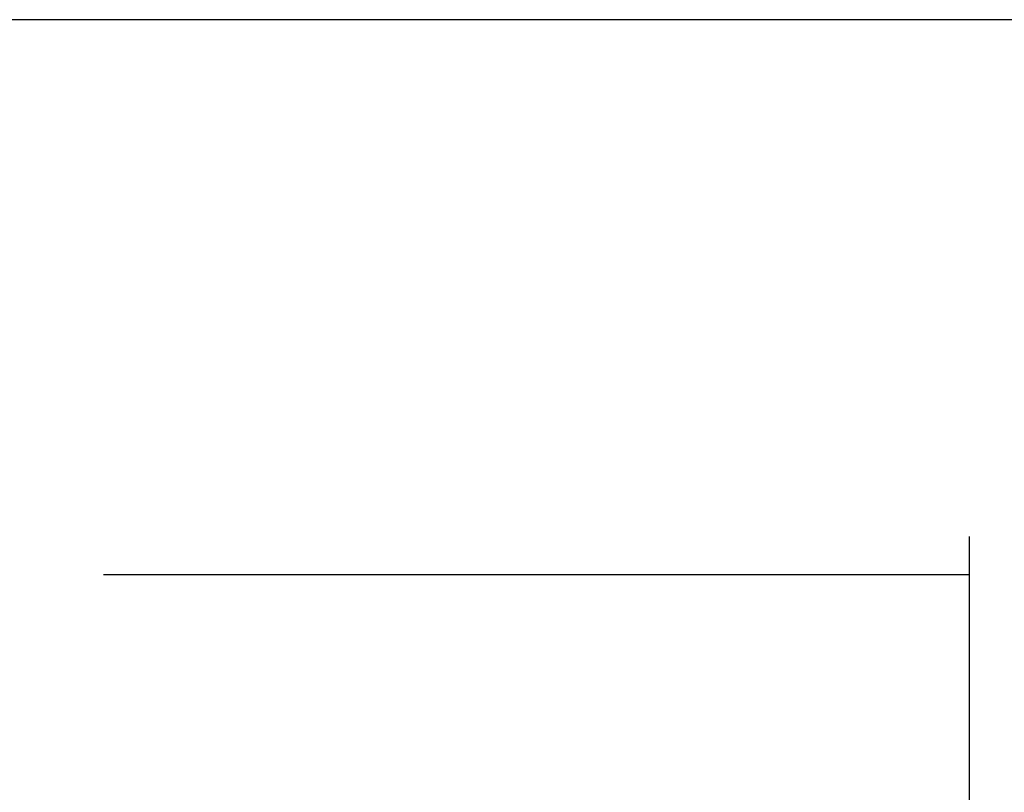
# Model space of a CAD drawing. Header units: inches. Extents: x 0 to 212, y 0 to 138.
# Tile 33 of 43: x 95.32 to 96.65, y 78.54 to 79.58. Entities that reach past the tile are written whole.
import ezdxf

# ---------------------------------------------------------------- set-up
doc = ezdxf.new("R2010")
doc.units = ezdxf.units.IN
doc.header["$LTSCALE"] = 11.6875
doc.header["$MEASUREMENT"] = 0
doc.linetypes.add('HIDDEN', pattern=[0.2, 0.1, -0.1])
doc.layers.get('0').update_dxf_attribs({"linetype": 'CONTINUOUS'})
doc.layers.add('DEFAULT_2', color=8, linetype='HIDDEN')
doc.layers.add('DIMENSIONS', color=7, linetype='CONTINUOUS')
doc.styles.get("Standard").update_dxf_attribs({"font": 'txt', "width": 0.8})
doc.dimstyles.new('DIMSTYLE_1', dxfattribs={"dimtxt": 0.9375, "dimasz": 1.25, "dimexe": 0.09, "dimexo": 0.07, "dimgap": 0.0375, "dimtad": 0, "dimtih": 1, "dimtoh": 1, "dimzin": 4, "dimdsep": 46, "dimtxsty": 'Standard', "dimblk": '_FILLED', "dimblk1": '_FILLED', "dimblk2": '_FILLED', "dimcen": 0.09, "dimadec": 0, "dimazin": 0, "dimtfac": 1, "dimtofl": 0, "dimtmove": 0, "dimatfit": 3, "dimldrblk": '_FILLED', "dimfxl": 0, "dimtolj": 1, "dimtzin": 4, "dimarcsym": 0})

# ---------------------------------------------------------------- blocks, each defined once
blk = doc.blocks.new('_FILLED')
at = {"color": 0, "linetype": 'ByBlock'}
blk.add_solid([(0, 0), (-1, 0.2), (-1, -0.2)], dxfattribs=at)
blk = doc.blocks.new('*D13')
at = {"layer": 'DIMENSIONS', "color": 2, "linetype": 'Continuous'}
for p, q in [((93.7869, 61.202), (91.2869, 61.202)), ((97.4119, 61.202), (99.9734, 61.202))]:
    blk.add_line(p, q, dxfattribs=at)
at = {"layer": 'DIMENSIONS', "color": 2, "linetype": 'Continuous', "xscale": 1.25, "yscale": 1.25, "zscale": 1.25}
blk.add_blockref('_FILLED', (93.7869, 61.202), dxfattribs=at)
at = {"layer": 'DIMENSIONS', "color": 2, "linetype": 'Continuous', "xscale": 1.25, "yscale": 1.25, "zscale": 1.25, "rotation": 180}
blk.add_blockref('_FILLED', (97.4119, 61.202), dxfattribs=at)
at = {"layer": 'DIMENSIONS', "color": 2, "linetype": 'Continuous', "insert": (100.4422, 61.6707), "char_height": 0.9375, "width": 3, "attachment_point": 1, "line_spacing_factor": 0.9}
blk.add_mtext('3.63', dxfattribs=at)

msp = doc.modelspace()

# ---------------------------------------------------------------- linework, layer by layer
at = {"color": 3, "linetype": 'Continuous'}
msp.add_line((62.4744, 79.584), (97.4119, 79.584), dxfattribs=at)
at = {"layer": 'DEFAULT_2', "color": 8, "linetype": 'HIDDEN'}
for p, q in [((96.5994, 78.886), (96.5994, 17.782)), ((96.5994, 78.834), (63.8494, 78.834))]:
    msp.add_line(p, q, dxfattribs=at)

# ---------------------------------------------------------------- dimensions: what is measured, and where the dimension line sits
at = {"layer": 'DIMENSIONS', "color": 2, "linetype": 'Continuous'}
dim = msp.add_linear_dim(base=(97.4118683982, 61.2019676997), p1=(93.7868683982, 49.20895479), p2=(97.4118683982, 79.45995479), dimstyle='DIMSTYLE_1', dxfattribs=at)
dim.commit()
dim.dimension.update_dxf_attribs({"geometry": '*D13', "text_midpoint": (101.9421665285, 61.2019676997), "dimtype": 160})

doc.saveas('drawing.dxf')
